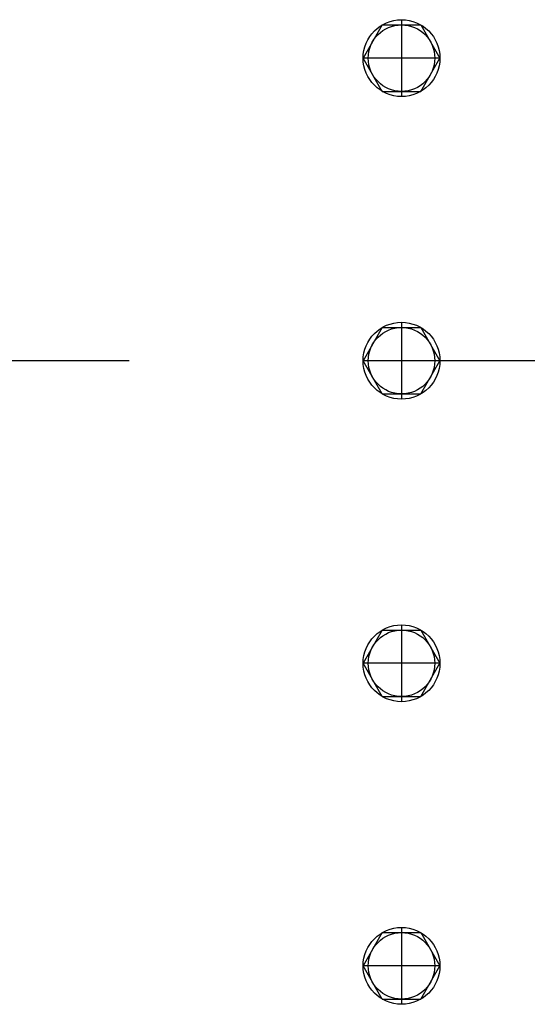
# Model space of a CAD drawing. Header units: metres. Extents: x 70279.8 to 70377.7, y 409251.8 to 409331.5.
# Tile 180 of 244: x 70323.755 to 70323.923, y 409324.387 to 409324.713. Entities that reach past the tile are written whole.
import ezdxf

# ---------------------------------------------------------------- set-up
doc = ezdxf.new("R2010")
doc.units = ezdxf.units.M
doc.linetypes.add('TRATTOPUNTO', pattern=[25.4, 12.7, -6.35, 0, -6.35])

# ---------------------------------------------------------------- blocks, each defined once
blk = doc.blocks.new('A$C22F33A84')
at = {"color": 0, "linetype": 'Continuous'}
for p, q in [((1.7, 19.05), (12.7, 25.4)), ((23.7, 19.05), (12.7, 25.4)), ((1.7, 6.35), (1.7, 19.05)), ((23.7, 6.35), (23.7, 19.05)), ((1.7, 6.35), (12.7, 0)), ((23.7, 6.35), (12.7, 0))]:
    blk.add_line(p, q, dxfattribs=at)
blk.add_circle((12.7, 12.7), 12.7)
blk.add_circle((12.7, 12.7), 11, dxfattribs=at)
blk = doc.blocks.new('Reactor_20170118')
at = {"color": 7, "linetype": 'TRATTOPUNTO', "ltscale": 0.1}
for p, q in [((581, 112.7), (581, 87.3)), ((593.7, 100), (568.3, 100)), ((581, 12.7), (581, -12.7)), ((1091, 0), (-1091, 0)), ((593.7, 0), (568.3, 0)), ((581, -87.3), (581, -112.7)), ((593.7, -100), (568.3, -100)), ((581, -187.3), (581, -212.7)), ((593.7, -200), (568.3, -200))]:
    blk.add_line(p, q, dxfattribs=at)
at = {"color": 7, "rotation": 270}
for p in [(568.3, 112.7), (568.3, 12.7), (568.3, -87.3), (568.3, -187.3)]:
    blk.add_blockref('A$C22F33A84', p, dxfattribs=at)

msp = doc.modelspace()

# ---------------------------------------------------------------- block references
at = {"xscale": 0.001, "yscale": 0.001, "zscale": 0.001}
msp.add_blockref('Reactor_20170118', (70323.3, 409324.6), dxfattribs=at)

doc.saveas('drawing.dxf')
